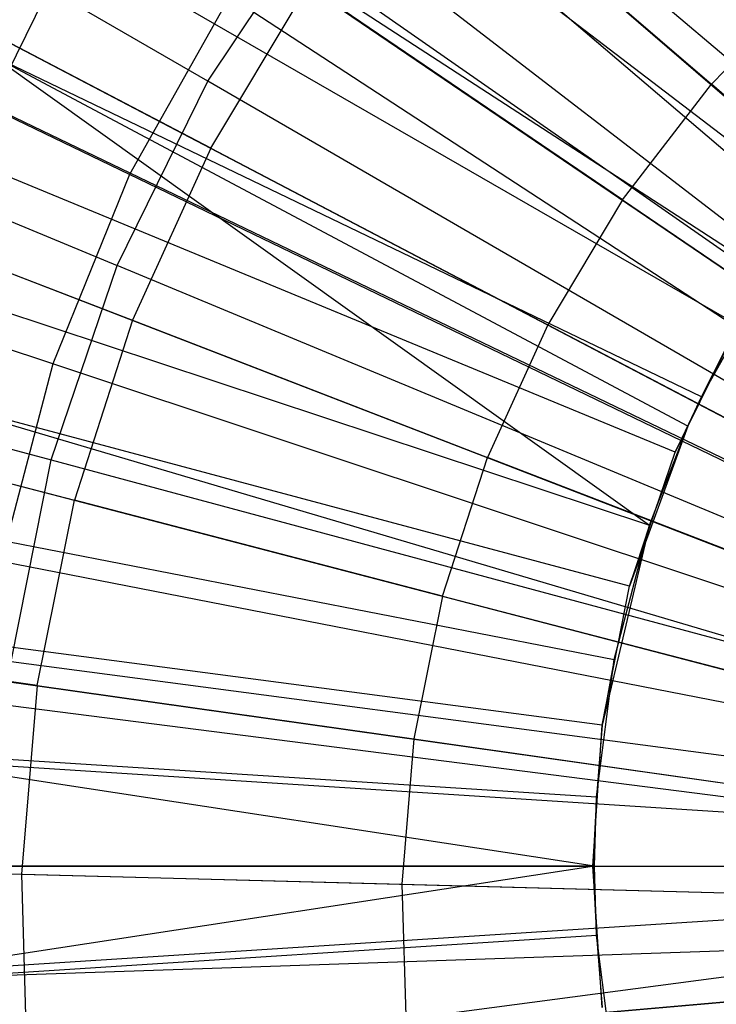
# Model space of a CAD drawing. Extents: x 0.2 to 40.1, y -6.7 to 6.7.
# Tile 49 of 256: x 7.397 to 7.651, y -3.387 to -3.029. Entities that reach past the tile are written whole.
import ezdxf

# ---------------------------------------------------------------- set-up
doc = ezdxf.new("R2010")
doc.units = 0
doc.header["$MEASUREMENT"] = 0
doc.layers.get('0').update_dxf_attribs({"color": 13, "linetype": 'CONTINUOUS'})

# ---------------------------------------------------------------- blocks, each defined once
blk = doc.blocks.new('SNOWBALL_XIV_PM3_STL')
at = {"color": 0}
for p, q in [((7.32832, -2.77664, 12.1133), (7.86505, -3.23852, 12.32516)), ((7.32832, -2.77664, 12.1133), (7.86505, -3.23852, 12.32516)), ((7.27296, -2.84776, 12.11378), (7.85386, -3.2529, 12.32526)), ((7.27296, -2.84776, 12.11378), (7.85386, -3.2529, 12.32526)), ((7.26669, -2.85684, 12.11384), (7.85259, -3.25474, 12.32527)), ((7.26669, -2.85684, 12.11384), (7.85259, -3.25474, 12.32527)), ((7.70021, -3.08164, 12.22292), (7.4827, -2.89695, 12.15832)), ((7.70021, -3.08164, 12.22292), (7.4827, -2.89695, 12.15832)), ((7.46579, -3.05128, 7.67221), (7.23149, -2.91549, 7.77652)), ((7.46579, -3.05128, 7.67221), (7.23149, -2.91549, 7.77652)), ((7.6871, -3.09716, 12.15872), (7.46521, -2.92743, 12.08013)), ((7.6871, -3.09716, 12.15872), (7.46521, -2.92743, 12.08013)), ((7.21461, -2.94354, 12.11429), (7.84206, -3.27227, 12.32536)), ((7.21461, -2.94354, 12.11429), (7.84206, -3.27227, 12.32536)), ((7.73661, -3.14734, 7.54911), (7.51816, -2.96096, 7.60509)), ((7.73661, -3.14734, 7.54911), (7.51816, -2.96096, 7.60509)), ((7.54411, -2.96213, 12.22545), (7.64896, -3.05237, 12.26637)), ((7.54411, -2.96213, 12.22545), (7.64896, -3.05237, 12.26637)), ((7.4373, -3.08518, 7.60579), (7.18706, -2.96428, 7.69718)), ((7.4373, -3.08518, 7.60579), (7.18706, -2.96428, 7.69718)), ((7.67007, -3.12203, 12.22318), (7.43072, -2.96661, 12.15878)), ((7.67007, -3.12203, 12.22318), (7.43072, -2.96661, 12.15878)), ((7.2009, -2.97077, 12.11441), (7.83928, -3.27778, 12.32538)), ((7.2009, -2.97077, 12.11441), (7.83928, -3.27778, 12.32538)), ((7.46579, -3.05128, 7.67221), (7.50726, -2.98922, 7.67185)), ((7.46579, -3.05128, 7.67221), (7.50726, -2.98922, 7.67185)), ((7.73057, -3.16102, 7.6023), (7.50726, -2.98922, 7.67185)), ((7.73057, -3.16102, 7.6023), (7.50726, -2.98922, 7.67185)), ((7.41637, -3.00054, 12.08056), (7.37748, -3.07939, 12.0809)), ((7.41637, -3.00054, 12.08056), (7.37748, -3.07939, 12.0809)), ((7.65852, -3.13994, 12.15897), (7.41637, -3.00054, 12.08056)), ((7.65852, -3.13994, 12.15897), (7.41637, -3.00054, 12.08056)), ((7.46683, -3.07556, 12.22613), (7.34664, -3.01263, 12.1777)), ((7.46683, -3.07556, 12.22613), (7.34664, -3.01263, 12.1777)), ((7.18276, -3.0143, 7.77694), (7.43278, -3.11823, 7.6725)), ((7.18276, -3.0143, 7.77694), (7.43278, -3.11823, 7.6725)), ((7.46683, -3.07556, 12.22613), (7.50223, -3.01664, 12.22582)), ((7.46683, -3.07556, 12.22613), (7.50223, -3.01664, 12.22582)), ((7.61668, -3.09437, 12.26665), (7.50223, -3.01664, 12.22582)), ((7.61668, -3.09437, 12.26665), (7.50223, -3.01664, 12.22582)), ((7.68581, -3.01431, 12.26605), (7.64896, -3.05237, 12.26637)), ((7.68581, -3.01431, 12.26605), (7.64896, -3.05237, 12.26637)), ((7.47374, -3.02047, 7.60548), (7.4373, -3.08518, 7.60579)), ((7.47374, -3.02047, 7.60548), (7.4373, -3.08518, 7.60579)), ((7.71423, -3.17732, 7.5493), (7.47374, -3.02047, 7.60548)), ((7.71423, -3.17732, 7.5493), (7.47374, -3.02047, 7.60548)), ((7.17275, -3.03561, 12.11466), (7.83359, -3.29089, 12.32543)), ((7.17275, -3.03561, 12.11466), (7.83359, -3.29089, 12.32543)), ((7.64039, -3.17663, 12.22344), (7.38807, -3.04233, 12.15915)), ((7.38807, -3.04233, 12.15915), (7.62642, -3.21267, 12.22356)), ((7.64533, -3.16595, 12.2234), (7.38807, -3.04233, 12.15915)), ((7.64039, -3.17663, 12.22344), (7.38807, -3.04233, 12.15915)), ((7.38807, -3.04233, 12.15915), (7.62642, -3.21267, 12.22356)), ((7.64533, -3.16595, 12.2234), (7.38807, -3.04233, 12.15915)), ((7.43278, -3.11823, 7.6725), (7.46579, -3.05128, 7.67221)), ((7.43278, -3.11823, 7.6725), (7.46579, -3.05128, 7.67221)), ((7.70961, -3.19239, 7.60248), (7.46579, -3.05128, 7.67221)), ((7.70961, -3.19239, 7.60248), (7.46579, -3.05128, 7.67221)), ((7.61668, -3.09437, 12.26665), (7.64896, -3.05237, 12.26637)), ((7.61668, -3.09437, 12.26665), (7.64896, -3.05237, 12.26637)), ((7.75602, -3.14456, 12.29965), (7.64896, -3.05237, 12.26637)), ((7.75602, -3.14456, 12.29965), (7.64896, -3.05237, 12.26637)), ((7.40944, -3.15401, 7.60604), (7.14579, -3.06621, 7.69754)), ((7.40944, -3.15401, 7.60604), (7.14579, -3.06621, 7.69754)), ((7.46683, -3.07556, 12.22613), (7.43839, -3.13813, 12.22638)), ((7.46683, -3.07556, 12.22613), (7.43839, -3.13813, 12.22638)), ((7.46683, -3.07556, 12.22613), (7.58941, -3.13978, 12.26689)), ((7.46683, -3.07556, 12.22613), (7.58941, -3.13978, 12.26689)), ((7.63576, -3.18609, 12.15917), (7.37748, -3.07939, 12.0809)), ((7.63576, -3.18609, 12.15917), (7.37748, -3.07939, 12.0809)), ((7.4373, -3.08518, 7.60579), (7.40944, -3.15401, 7.60604)), ((7.4373, -3.08518, 7.60579), (7.40944, -3.15401, 7.60604)), ((7.69587, -3.20993, 7.54946), (7.4373, -3.08518, 7.60579)), ((7.69587, -3.20993, 7.54946), (7.4373, -3.08518, 7.60579)), ((7.3118, -3.08926, 12.178), (7.43839, -3.13813, 12.22638)), ((7.3118, -3.08926, 12.178), (7.43839, -3.13813, 12.22638)), ((7.61668, -3.09437, 12.26665), (7.58941, -3.13978, 12.26689)), ((7.61668, -3.09437, 12.26665), (7.58941, -3.13978, 12.26689)), ((7.61668, -3.09437, 12.26665), (7.73356, -3.1738, 12.29985)), ((7.61668, -3.09437, 12.26665), (7.73356, -3.1738, 12.29985)), ((7.1495, -3.10374, 12.11486), (7.82889, -3.30467, 12.32548)), ((7.1495, -3.10374, 12.11486), (7.82889, -3.30467, 12.32548)), ((7.14735, -3.11862, 7.77725), (7.40879, -3.18892, 7.67271)), ((7.14735, -3.11862, 7.77725), (7.40879, -3.18892, 7.67271)), ((7.40879, -3.18892, 7.67271), (7.43278, -3.11823, 7.6725)), ((7.40879, -3.18892, 7.67271), (7.43278, -3.11823, 7.6725)), ((7.69292, -3.22623, 7.60263), (7.43278, -3.11823, 7.6725)), ((7.69292, -3.22623, 7.60263), (7.43278, -3.11823, 7.6725)), ((7.35546, -3.12289, 12.15944), (7.62642, -3.21267, 12.22356)), ((7.35546, -3.12289, 12.15944), (7.62642, -3.21267, 12.22356)), ((7.64533, -3.16595, 12.2234), (7.67007, -3.12203, 12.22318)), ((7.64533, -3.16595, 12.2234), (7.67007, -3.12203, 12.22318)), ((7.14166, -3.13185, 12.11493), (7.8273, -3.31035, 12.32549)), ((7.14166, -3.13185, 12.11493), (7.8273, -3.31035, 12.32549)), ((7.43839, -3.13813, 12.22638), (7.41726, -3.20354, 12.22656)), ((7.43839, -3.13813, 12.22638), (7.41726, -3.20354, 12.22656)), ((7.43839, -3.13813, 12.22638), (7.56748, -3.188, 12.26708)), ((7.43839, -3.13813, 12.22638), (7.56748, -3.188, 12.26708)), ((7.58941, -3.13978, 12.26689), (7.56748, -3.188, 12.26708)), ((7.58941, -3.13978, 12.26689), (7.56748, -3.188, 12.26708)), ((7.58941, -3.13978, 12.26689), (7.71457, -3.2054, 12.30001)), ((7.58941, -3.13978, 12.26689), (7.71457, -3.2054, 12.30001)), ((7.63576, -3.18609, 12.15917), (7.65852, -3.13994, 12.15897)), ((7.63576, -3.18609, 12.15917), (7.65852, -3.13994, 12.15897)), ((7.64533, -3.16595, 12.2234), (7.65852, -3.13994, 12.15897)), ((7.64533, -3.16595, 12.2234), (7.65852, -3.13994, 12.15897)), ((7.40944, -3.15401, 7.60604), (7.3906, -3.22584, 7.6062)), ((7.40944, -3.15401, 7.60604), (7.3906, -3.22584, 7.6062)), ((7.68183, -3.24461, 7.54959), (7.40944, -3.15401, 7.60604)), ((7.68183, -3.24461, 7.54959), (7.40944, -3.15401, 7.60604)), ((7.61922, -3.23481, 12.15931), (7.34922, -3.16265, 12.08115)), ((7.61922, -3.23481, 12.15931), (7.34922, -3.16265, 12.08115)), ((7.64533, -3.16595, 12.2234), (7.63576, -3.18609, 12.15917)), ((7.64533, -3.16595, 12.2234), (7.63576, -3.18609, 12.15917)), ((7.64039, -3.17663, 12.22344), (7.64533, -3.16595, 12.2234)), ((7.64039, -3.17663, 12.22344), (7.64533, -3.16595, 12.2234)), ((7.28593, -3.16937, 12.17823), (7.41726, -3.20354, 12.22656)), ((7.28593, -3.16937, 12.17823), (7.41726, -3.20354, 12.22656)), ((7.64039, -3.17663, 12.22344), (7.61922, -3.23481, 12.15931)), ((7.64039, -3.17663, 12.22344), (7.61922, -3.23481, 12.15931)), ((7.62642, -3.21267, 12.22356), (7.64039, -3.17663, 12.22344)), ((7.62642, -3.21267, 12.22356), (7.64039, -3.17663, 12.22344)), ((7.64039, -3.17663, 12.22344), (7.63576, -3.18609, 12.15917)), ((7.64039, -3.17663, 12.22344), (7.63576, -3.18609, 12.15917)), ((7.39422, -3.26213, 7.67283), (7.40879, -3.18892, 7.67271)), ((7.39422, -3.26213, 7.67283), (7.40879, -3.18892, 7.67271)), ((7.40879, -3.18892, 7.67271), (7.68079, -3.26196, 7.60273)), ((7.40879, -3.18892, 7.67271), (7.68079, -3.26196, 7.60273)), ((7.5512, -3.23841, 12.26723), (7.56748, -3.188, 12.26708)), ((7.5512, -3.23841, 12.26723), (7.56748, -3.188, 12.26708)), ((7.69932, -3.23896, 12.30014), (7.56748, -3.188, 12.26708)), ((7.69932, -3.23896, 12.30014), (7.56748, -3.188, 12.26708)), ((7.61922, -3.23481, 12.15931), (7.63576, -3.18609, 12.15917)), ((7.61922, -3.23481, 12.15931), (7.63576, -3.18609, 12.15917)), ((7.33341, -3.20696, 12.15963), (7.61363, -3.26142, 12.22367)), ((7.33341, -3.20696, 12.15963), (7.61363, -3.26142, 12.22367)), ((7.40372, -3.27093, 12.22668), (7.41726, -3.20354, 12.22656)), ((7.40372, -3.27093, 12.22668), (7.41726, -3.20354, 12.22656)), ((7.5512, -3.23841, 12.26723), (7.41726, -3.20354, 12.22656)), ((7.5512, -3.23841, 12.26723), (7.41726, -3.20354, 12.22656)), ((7.62642, -3.21267, 12.22356), (7.60918, -3.28527, 12.1594)), ((7.62642, -3.21267, 12.22356), (7.60918, -3.28527, 12.1594)), ((7.61363, -3.26142, 12.22367), (7.62642, -3.21267, 12.22356)), ((7.61363, -3.26142, 12.22367), (7.62642, -3.21267, 12.22356)), ((7.62642, -3.21267, 12.22356), (7.61922, -3.23481, 12.15931)), ((7.62642, -3.21267, 12.22356), (7.61922, -3.23481, 12.15931)), ((7.67234, -3.2808, 7.54967), (7.3906, -3.22584, 7.6062)), ((7.67234, -3.2808, 7.54967), (7.3906, -3.22584, 7.6062)), ((7.12174, -3.23102, 12.1151), (7.82328, -3.3304, 12.32552)), ((7.12174, -3.23102, 12.1151), (7.82328, -3.3304, 12.32552)), ((7.60918, -3.28527, 12.1594), (7.61922, -3.23481, 12.15931)), ((7.60918, -3.28527, 12.1594), (7.61922, -3.23481, 12.15931)), ((7.5512, -3.23841, 12.26723), (7.54077, -3.29035, 12.26732)), ((7.5512, -3.23841, 12.26723), (7.54077, -3.29035, 12.26732)), ((7.5512, -3.23841, 12.26723), (7.68798, -3.27404, 12.30024)), ((7.5512, -3.23841, 12.26723), (7.68798, -3.27404, 12.30024)), ((7.1201, -3.24323, 12.11512), (7.82294, -3.33287, 12.32553)), ((7.1201, -3.24323, 12.11512), (7.82294, -3.33287, 12.32553)), ((7.60918, -3.28527, 12.1594), (7.33207, -3.24888, 12.0813)), ((7.60918, -3.28527, 12.1594), (7.33207, -3.24888, 12.0813)), ((7.40372, -3.27093, 12.22668), (7.26935, -3.2519, 12.17838)), ((7.40372, -3.27093, 12.22668), (7.26935, -3.2519, 12.17838)), ((7.39422, -3.26213, 7.67283), (7.67343, -3.29897, 7.6028)), ((7.39422, -3.26213, 7.67283), (7.67343, -3.29897, 7.6028)), ((7.60719, -3.31142, 12.22373), (7.61363, -3.26142, 12.22367)), ((7.60719, -3.31142, 12.22373), (7.61363, -3.26142, 12.22367)), ((7.61363, -3.26142, 12.22367), (7.60918, -3.28527, 12.1594)), ((7.61363, -3.26142, 12.22367), (7.60918, -3.28527, 12.1594)), ((7.40372, -3.27093, 12.22668), (7.39796, -3.33943, 12.22673)), ((7.40372, -3.27093, 12.22668), (7.39796, -3.33943, 12.22673)), ((7.40372, -3.27093, 12.22668), (7.54077, -3.29035, 12.26732)), ((7.40372, -3.27093, 12.22668), (7.54077, -3.29035, 12.26732)), ((7.60582, -3.33662, 12.15943), (7.60918, -3.28527, 12.1594)), ((7.60582, -3.33662, 12.15943), (7.60918, -3.28527, 12.1594)), ((7.60918, -3.28527, 12.1594), (7.60719, -3.31142, 12.22373)), ((7.60918, -3.28527, 12.1594), (7.60719, -3.31142, 12.22373)), ((7.54077, -3.29035, 12.26732), (7.53633, -3.34313, 12.26736)), ((7.54077, -3.29035, 12.26732), (7.53633, -3.34313, 12.26736)), ((7.54077, -3.29035, 12.26732), (7.68072, -3.31019, 12.30031)), ((7.54077, -3.29035, 12.26732), (7.68072, -3.31019, 12.30031)), ((7.60638, -3.33662, 12.22374), (7.3223, -3.29316, 12.15972)), ((7.3223, -3.29316, 12.15972), (7.60719, -3.31142, 12.22373)), ((7.3223, -3.29316, 12.15972), (7.60719, -3.31142, 12.22373)), ((7.60638, -3.33662, 12.22374), (7.3223, -3.29316, 12.15972)), ((7.66755, -3.31791, 7.54971), (7.38111, -3.29949, 7.60629)), ((7.66755, -3.31791, 7.54971), (7.38111, -3.29949, 7.60629)), ((7.60719, -3.31142, 12.22373), (7.60582, -3.33662, 12.15943)), ((7.60719, -3.31142, 12.22373), (7.60582, -3.33662, 12.15943)), ((7.60638, -3.33662, 12.22374), (7.60719, -3.31142, 12.22373)), ((7.60638, -3.33662, 12.22374), (7.60719, -3.31142, 12.22373)), ((7.11326, -3.3318, 12.11518), (7.82156, -3.35079, 12.32554)), ((7.11326, -3.3318, 12.11518), (7.82156, -3.35079, 12.32554)), ((7.26229, -3.33579, 12.17844), (7.39796, -3.33943, 12.22673)), ((7.26229, -3.33579, 12.17844), (7.39796, -3.33943, 12.22673)), ((7.60638, -3.33662, 12.22374), (7.3223, -3.38007, 12.15972)), ((7.60638, -3.33662, 12.22374), (7.3223, -3.38007, 12.15972)), ((7.60582, -3.33662, 12.15943), (7.32632, -3.33662, 12.08135)), ((7.60582, -3.33662, 12.15943), (7.32632, -3.33662, 12.08135)), ((7.38934, -3.33662, 7.67288), (7.67096, -3.33662, 7.60282)), ((7.38934, -3.33662, 7.67288), (7.67096, -3.33662, 7.60282)), ((7.60582, -3.33662, 12.15943), (7.60719, -3.36182, 12.22373)), ((7.60918, -3.38796, 12.1594), (7.60582, -3.33662, 12.15943)), ((7.60638, -3.33662, 12.22374), (7.60582, -3.33662, 12.15943)), ((7.60582, -3.33662, 12.15943), (7.60719, -3.36182, 12.22373)), ((7.60638, -3.33662, 12.22374), (7.60582, -3.33662, 12.15943)), ((7.60918, -3.38796, 12.1594), (7.60582, -3.33662, 12.15943)), ((7.60719, -3.36182, 12.22373), (7.60638, -3.33662, 12.22374)), ((7.60719, -3.36182, 12.22373), (7.60638, -3.33662, 12.22374)), ((7.39796, -3.33943, 12.22673), (7.53633, -3.34313, 12.26736)), ((7.39796, -3.33943, 12.22673), (7.40003, -3.40813, 12.22671)), ((7.39796, -3.33943, 12.22673), (7.53633, -3.34313, 12.26736)), ((7.39796, -3.33943, 12.22673), (7.40003, -3.40813, 12.22671)), ((7.53633, -3.34313, 12.26736), (7.67763, -3.34692, 12.30033)), ((7.53633, -3.34313, 12.26736), (7.53793, -3.39608, 12.26734)), ((7.53633, -3.34313, 12.26736), (7.67763, -3.34692, 12.30033)), ((7.53633, -3.34313, 12.26736), (7.53793, -3.39608, 12.26734)), ((7.66755, -3.35533, 7.54971), (7.38111, -3.37375, 7.60629)), ((7.66755, -3.35533, 7.54971), (7.38111, -3.37375, 7.60629)), ((7.11345, -3.38563, 12.11517), (7.8216, -3.36167, 12.32554)), ((7.11345, -3.38563, 12.11517), (7.8216, -3.36167, 12.32554)), ((7.60719, -3.36182, 12.22373), (7.3223, -3.38007, 12.15972)), ((7.60719, -3.36182, 12.22373), (7.3223, -3.38007, 12.15972)), ((7.60719, -3.36182, 12.22373), (7.60918, -3.38796, 12.1594)), ((7.61363, -3.41181, 12.22367), (7.60719, -3.36182, 12.22373)), ((7.60719, -3.36182, 12.22373), (7.60918, -3.38796, 12.1594)), ((7.61363, -3.41181, 12.22367), (7.60719, -3.36182, 12.22373)), ((7.11632, -3.4329, 12.11515), (7.82218, -3.37123, 12.32553)), ((7.11632, -3.4329, 12.11515), (7.82218, -3.37123, 12.32553)), ((7.67343, -3.37427, 7.6028), (7.39422, -3.41111, 7.67283)), ((7.67343, -3.37427, 7.6028), (7.39422, -3.41111, 7.67283)), ((7.67875, -3.38377, 12.30032), (7.53793, -3.39608, 12.26734)), ((7.67875, -3.38377, 12.30032), (7.53793, -3.39608, 12.26734))]:
    blk.add_line(p, q, dxfattribs=at)
blk = doc.blocks.new('GRUPUJ_1')
at = {"color": 0}
blk.add_blockref('SNOWBALL_XIV_PM3_STL', (-0.20617, 6.65964, -0.51186), dxfattribs=at)

msp = doc.modelspace()

# ---------------------------------------------------------------- block references
at = {"color": 0}
msp.add_blockref('GRUPUJ_1', (0.20617, -6.65964, 0.51186), dxfattribs=at)

doc.saveas('drawing.dxf')
